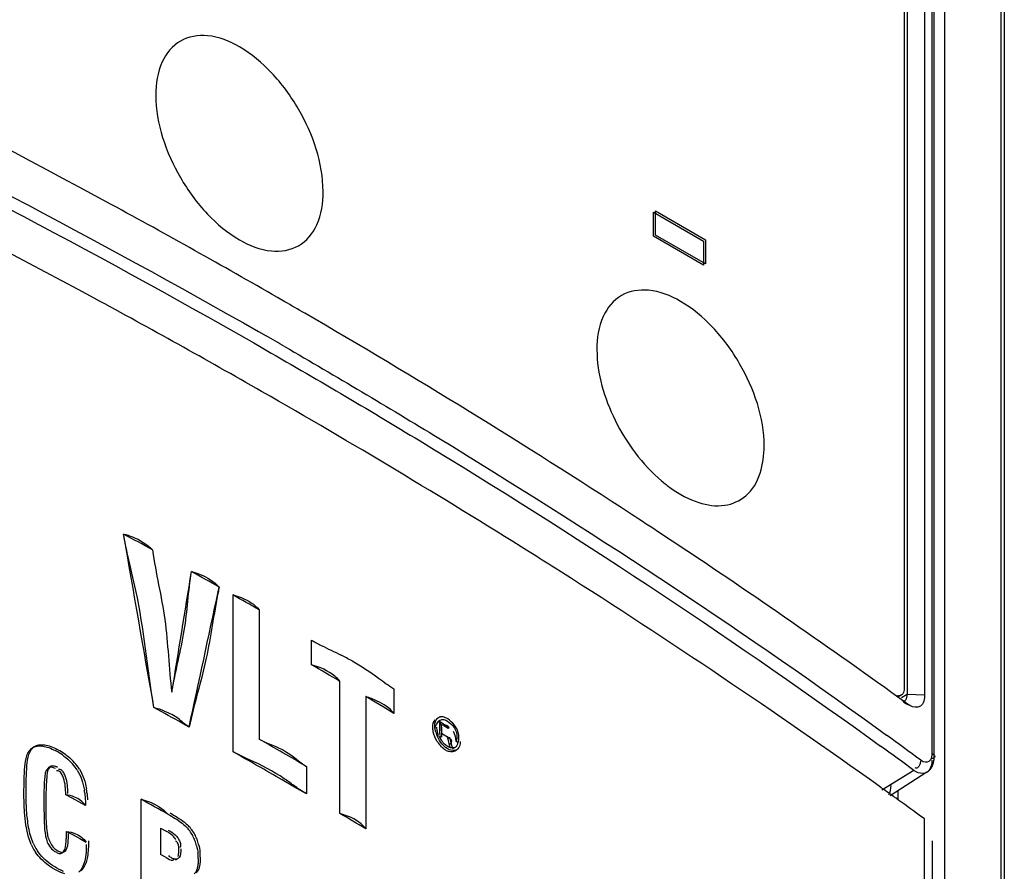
# Model space of a CAD drawing. Header units: millimetres. Extents: x 0 to 594, y 0 to 420.
# Tile 56 of 61: x 550.83 to 557.5, y 161.44 to 167.21. Entities that reach past the tile are written whole.
import ezdxf

# ---------------------------------------------------------------- set-up
doc = ezdxf.new("R2010")
doc.units = ezdxf.units.MM
doc.header["$LTSCALE"] = 32.67
doc.layers.get('0').update_dxf_attribs({"linetype": 'CONTINUOUS'})

msp = doc.modelspace()

# ---------------------------------------------------------------- linework, layer by layer
at = {"color": 6, "linetype": 'CONTINUOUS'}
for p, q in [((557.0942, 155.0907), (557.0942, 176.672)), ((557.022, 162.2178), (557.022, 176.5882)), ((557.4961, 176.3555), (557.4961, 154.7641)), ((556.8189, 176.2818), (556.8189, 162.6789)), ((556.8388, 176.2925), (556.8388, 162.6407)), ((556.9569, 176.2885), (556.9569, 162.6367)), ((555.1219, 165.7408), (555.1219, 165.9041)), ((555.1219, 165.9041), (555.4613, 165.7081)), ((555.136, 165.749), (555.136, 165.9123)), ((555.136, 165.9123), (555.4754, 165.7163)), ((555.4613, 165.5448), (555.1219, 165.7408)), ((555.4754, 165.553), (555.136, 165.749)), ((555.4613, 165.7081), (555.4613, 165.5448)), ((555.4754, 165.7163), (555.4754, 165.553)), ((552.6288, 165.2975), (552.5781, 165.3268)), ((552.4513, 165.0949), (552.5022, 165.0659)), ((554.4998, 163.4666), (554.4576, 163.4934)), ((552.1777, 163.3341), (552.1844, 163.3654)), ((552.278, 162.251), (552.278, 163.3125)), ((552.456, 163.211), (552.456, 162.3357)), ((552.8091, 162.8404), (552.8091, 163.0071)), ((553.0015, 161.833), (553.0015, 162.7278)), ((553.3668, 162.6775), (553.3668, 162.5108)), ((553.1763, 162.6244), (553.1763, 161.7297)), ((553.2399, 162.5866), (553.1763, 162.6244)), ((556.7505, 162.6395), (556.735, 162.6507)), ((556.7658, 162.6284), (556.7505, 162.6395)), ((556.7784, 162.6194), (556.7658, 162.6284)), ((556.7982, 162.6332), (556.7752, 162.6199)), ((556.7872, 162.613), (556.7784, 162.6194)), ((556.8008, 162.6032), (556.7872, 162.613)), ((556.8181, 162.5906), (556.8008, 162.6032)), ((551.7921, 162.5234), (551.7429, 162.5506)), ((553.2935, 162.5546), (553.2399, 162.5866)), ((553.3668, 162.5108), (553.2935, 162.5546)), ((556.8167, 162.5878), (556.8441, 162.5718)), ((556.8441, 162.5718), (556.8181, 162.5906)), ((556.8569, 162.5639), (556.8441, 162.5718)), ((553.6545, 162.4738), (553.6686, 162.482)), ((553.6686, 162.482), (553.6732, 162.4843)), ((553.6642, 162.4564), (553.6783, 162.4645)), ((553.6745, 162.4572), (553.7164, 162.4317)), ((553.6754, 162.4571), (553.6753, 162.3678)), ((553.6891, 162.3927), (553.6891, 162.4344)), ((553.7327, 162.4078), (553.7036, 162.4256)), ((553.7164, 162.4317), (553.7304, 162.4231)), ((556.6213, 162.4203), (556.6996, 162.3635)), ((553.6891, 162.3761), (553.6893, 162.3492)), ((553.6891, 162.3761), (553.707, 162.3652)), ((553.707, 162.3652), (553.7281, 162.3523)), ((553.7281, 162.3523), (553.7166, 162.3593)), ((553.7348, 162.3268), (553.7281, 162.3523)), ((553.7418, 162.3494), (553.747, 162.3303)), ((550.9381, 162.2877), (550.9239, 162.2796)), ((553.7427, 162.2967), (553.7348, 162.3268)), ((553.7464, 162.2827), (553.7427, 162.2967)), ((553.747, 162.3303), (553.752, 162.3116)), ((553.752, 162.3116), (553.7626, 162.2722)), ((553.7663, 162.2728), (553.7839, 162.283)), ((553.776, 162.2553), (553.7901, 162.2635)), ((551.029, 162.1427), (551.0144, 162.1251)), ((551.0432, 162.1508), (551.0285, 162.1333)), ((551.0431, 162.1508), (551.029, 162.1427)), ((552.7756, 162.1514), (552.7756, 161.9652)), ((556.9725, 162.1123), (556.7231, 161.9537)), ((552.6949, 162.012), (552.6104, 162.0609)), ((552.7756, 161.9652), (552.6949, 162.012)), ((551.191, 161.9361), (551.1464, 161.96)), ((551.2801, 161.8881), (551.191, 161.9361)), ((556.7749, 161.9867), (556.7749, 161.9332)), ((551.2793, 161.9169), (551.2802, 161.888)), ((551.6556, 161.1535), (551.6556, 161.9291)), ((556.9551, 161.7975), (556.921, 161.8222)), ((551.7878, 161.7344), (551.7878, 161.5562)), ((551.7878, 161.7344), (551.826, 161.7132)), ((556.9547, 161.7977), (556.9547, 155.1948)), ((551.1514, 161.6888), (551.1519, 161.7119)), ((551.1518, 161.7119), (551.1965, 161.6879)), ((551.1965, 161.6879), (551.2411, 161.6639)), ((551.2411, 161.6639), (551.2857, 161.6399)), ((557.0074, 161.6491), (557.0074, 155.0337)), ((551.1233, 161.5679), (551.1374, 161.5761)), ((551.1233, 161.5679), (551.1319, 161.5753)), ((551.1375, 161.576), (551.1461, 161.5835)), ((551.8264, 161.5348), (551.7878, 161.5562))]:
    msp.add_line(p, q, dxfattribs=at)
at = {"color": 9, "linetype": 'CONTINUOUS'}
for p, q in [((557.0091, 162.2393), (557.0091, 176.6096)), ((557.4754, 154.8012), (557.4754, 176.3895)), ((552.418, 165.0186), (552.4694, 164.9891)), ((556.8005, 162.6193), (556.8388, 162.6407)), ((556.8388, 162.6407), (556.9569, 162.6367)), ((556.5808, 162.3459), (556.6593, 162.2892)), ((557.022, 162.2178), (557.022, 162.2177)), ((556.8849, 162.1248), (556.668, 161.9908))]:
    msp.add_line(p, q, dxfattribs=at)
at = {"color": 6, "linetype": 'CONTINUOUS'}
for centre, radius, start, end in [((526.3029, 119.6996), 52.652, 59.8308, 60.00007), ((527.7165, 122.0747), 49.8882, 56.88436, 59.86351), ((525.681, 118.0391), 54.1378, 60.15015, 60.30225), ((526.9067, 120.0241), 51.4649, 57.86404, 60.21547), ((528.8301, 123.7988), 47.8357, 56.58142, 56.87335), ((525.2617, 115.6715), 54.7681, 61.09583, 61.32984), ((530.0034, 125.5475), 45.7299, 54.22855, 56.60174), ((527.7865, 121.4363), 49.8011, 57.61859, 57.85694), ((525.6995, 116.4594), 53.8668, 60.54929, 60.77767), ((529.1399, 123.5178), 47.3184, 54.45358, 57.59222), ((554.5999, 162.8492), 2.47, 167.93758, 168.79447), ((525.9701, 116.9376), 53.3173, 60.21413, 60.43432), ((552.0391, 160.9703), 2.1644, 61.15086, 63.37924), ((526.5087, 117.7032), 52.2406, 59.52712, 59.77158), ((551.5329, 161.8474), 0.7339, 67.2704, 73.37658), ((549.5892, 149.9262), 14.578, 60.09623, 60.3102), ((525.5019, 115.0446), 54.2716, 60.79696, 61.02564), ((553.5885, 162.4034), 0.1025, 9.79428, 17.39943), ((526.2174, 116.4938), 52.82, 59.81423, 60.21441), ((553.8456, 162.4383), 0.2035, 195.28141, 200.15618), ((553.8525, 162.4408), 0.2108, 200.13489, 204.46368), ((553.8402, 162.4335), 0.1852, 202.46648, 214.63655), ((532.6118, 129.2509), 40.9471, 53.56552, 53.96598), ((550.9752, 162.2237), 0.074, 120.09753, 131.0628), ((550.8478, 161.8149), 0.5128, 59.73388, 61.88839), ((553.8404, 162.4327), 0.2126, 211.58309, 218.50155), ((550.8336, 161.8067), 0.5128, 59.73298, 61.88855), ((550.8624, 161.8552), 0.4565, 53.51814, 59.78545), ((550.8763, 161.8629), 0.457, 53.52776, 59.78588), ((526.0467, 116.0104), 53.1627, 60.02191, 60.43463), ((550.9347, 161.9418), 0.3434, 34.61124, 43.50443), ((550.9482, 161.9494), 0.3442, 35.00529, 43.55428), ((550.9566, 161.9572), 0.3166, 32.11299, 34.55672), ((550.9692, 161.9644), 0.3185, 32.11654, 34.96453), ((552.2845, 161.9702), 1.2715, 175.1563, 178.10188), ((530.1409, 124.9336), 45.5845, 54.26534, 54.44272), ((553.8487, 161.9296), 2.8502, 179.19347, 180.02368), ((555.6574, 161.9355), 4.6448, 179.98681, 180.56479), ((550.7468, 161.9065), 0.5324, 7.02735, 9.18685), ((550.7591, 161.9146), 0.5342, 6.25937, 9.1457), ((530.2927, 125.1444), 45.3247, 54.02011, 54.2654), ((555.6433, 161.9274), 4.6448, 179.98681, 180.5648), ((554.4803, 161.9156), 3.4817, 180.56038, 181.27923), ((525.3671, 114.1318), 54.5497, 60.97189, 61.18917), ((526.6957, 117.1263), 51.8718, 59.30282, 59.52709), ((551.829, 161.6027), 0.2084, 40.37015, 44.86941), ((551.7841, 161.5643), 0.2675, 24.57895, 40.3414), ((551.77, 161.5561), 0.2675, 24.4206, 40.33772), ((551.7765, 161.561), 0.2757, 16.78383, 24.54688), ((551.2032, 161.7516), 0.3178, 203.63544, 207.25298), ((551.208, 161.7539), 0.3232, 207.22428, 214.43246), ((551.2174, 161.7598), 0.3179, 203.63579, 207.30134), ((551.2221, 161.762), 0.3232, 207.27229, 214.43216), ((550.572, 161.693), 0.5793, 355.09392, 356.74614), ((551.7623, 161.5528), 0.2758, 16.78101, 24.38388), ((551.6409, 161.5159), 0.4027, 14.23248, 16.82077), ((551.6548, 161.524), 0.403, 14.25669, 16.82085), ((551.1318, 161.6729), 0.1132, 229.96381, 241.87287), ((551.1446, 161.6792), 0.1109, 226.42469, 241.86436), ((551.7133, 161.5283), 0.3292, 0.04686, 5.97155), ((551.727, 161.5364), 0.3296, 0.04922, 6.11655), ((551.1774, 161.5031), 0.0879, 311.55442, 317.21507)]:
    msp.add_arc(centre, radius, start, end, dxfattribs=at)
at = {"color": 9, "linetype": 'CONTINUOUS'}
msp.add_arc((531.3375, 127.3237), 43.1716, 53.71772, 54.08822, dxfattribs=at)
at = {"color": 6, "linetype": 'CONTINUOUS'}
for centre, major_axis, ratio, start_param, end_param in [((513.0296, 134.5528), (-36.7518, 233.6957), 0.180803, -1.479178, -1.474118), ((513.0296, 144.5166), (43.9477, 248.2454), 0.139811, -1.472945, -1.469647), ((513.0296, 142.5854), (45.5185, 188.1732), 0.173351, -1.423389, -1.418496)]:
    msp.add_ellipse(centre, major_axis=major_axis, ratio=ratio, start_param=start_param, end_param=end_param, dxfattribs=at)
for points, knots in [([(552.5781, 165.3268), (552.2061, 165.541), (550.6778, 166.3965), (549.109, 167.1791), (547.9076, 167.7313)], [0, 0, 0, 0, 0.245077, 1, 1, 1, 1]), ([(547.9128, 167.4149), (548.3067, 167.2363), (549.8463, 166.5166), (551.3502, 165.7214), (552.4513, 165.0949)], [0, 0, 0, 0, 0.254507, 1, 1, 1, 1]), ([(552.4713, 164.6905), (552.0965, 164.9052), (550.5559, 165.7632), (548.9751, 166.5484), (547.765, 167.1034)], [0, 0, 0, 0, 0.244984, 1, 1, 1, 1]), ([(552.8874, 166.0429), (552.8874, 166.2368), (552.7843, 166.5335), (552.554, 166.8483), (552.3433, 167.0252), (552.1236, 167.1154), (551.9095, 167.0836), (551.7747, 166.9144), (551.756, 166.7725), (551.756, 166.6961)], [0, 0, 0, 0, 0.290852, 0.444831, 0.583888, 0.69846, 0.79192, 0.885454, 1, 1, 1, 1]), ([(551.756, 166.6961), (551.756, 166.5022), (551.8591, 166.2055), (552.0895, 165.8907), (552.3001, 165.7138), (552.5199, 165.6236), (552.734, 165.6554), (552.8687, 165.8246), (552.8874, 165.9665), (552.8874, 166.0429)], [0, 0, 0, 0, 0.290852, 0.444831, 0.583888, 0.69846, 0.79192, 0.885454, 1, 1, 1, 1]), ([(555.8714, 164.3201), (555.8714, 164.514), (555.7683, 164.8107), (555.538, 165.1255), (555.3273, 165.3024), (555.1075, 165.3926), (554.8935, 165.3608), (554.7587, 165.1916), (554.74, 165.0497), (554.74, 164.9733)], [0, 0, 0, 0, 0.290852, 0.444831, 0.583888, 0.69846, 0.79192, 0.885454, 1, 1, 1, 1]), ([(552.627, 164.9946), (552.9769, 164.7917), (554.3383, 163.9815), (555.6655, 163.1122), (556.6213, 162.4203)], [0, 0, 0, 0, 0.255266, 1, 1, 1, 1]), ([(554.74, 164.9733), (554.74, 164.809), (554.8404, 164.4741), (555.0458, 164.1959), (555.1777, 164.0844)], [0, 0, 0, 0, 0.487455, 1, 1, 1, 1]), ([(555.4292, 163.938), (555.4854, 163.9201), (555.5996, 163.9025), (555.8241, 164.0006), (555.8714, 164.2005), (555.8714, 164.3201)], [0, 0, 0, 0, 0.255713, 0.480849, 1, 1, 1, 1]), ([(555.1777, 164.0844), (555.1978, 164.0674), (555.2745, 164.0076), (555.3616, 163.9595), (555.4292, 163.938)], [0, 0, 0, 0, 0.270863, 1, 1, 1, 1]), ([(551.5376, 163.7248), (551.5581, 163.7197), (551.6301, 163.6981), (551.6959, 163.6558), (551.7336, 163.6171)], [0, 0, 0, 0, 0.281492, 1, 1, 1, 1]), ([(551.7336, 163.6171), (551.7551, 163.4591), (551.8361, 163.1433), (551.8423, 162.8173), (551.8644, 162.6541)], [0, 0, 0, 0, 0.491945, 1, 1, 1, 1]), ([(551.8644, 162.6541), (551.8873, 162.7945), (551.9627, 163.0615), (551.9758, 163.3386), (551.9973, 163.4706)], [0, 0, 0, 0, 0.515477, 1, 1, 1, 1]), ([(551.9973, 163.4706), (552.017, 163.4655), (552.0858, 163.4442), (552.1498, 163.4039), (552.1844, 163.3654)], [0, 0, 0, 0, 0.282217, 1, 1, 1, 1]), ([(552.177, 163.3292), (552.1476, 163.1812), (552.1082, 162.872), (552.0149, 162.5744), (551.9814, 162.4181)], [0, 0, 0, 0, 0.485562, 1, 1, 1, 1]), ([(552.278, 163.3125), (552.2969, 163.3075), (552.3625, 163.2872), (552.4243, 163.2488), (552.456, 163.211)], [0, 0, 0, 0, 0.283351, 1, 1, 1, 1]), ([(553.0015, 162.7278), (552.9909, 162.7404), (552.9369, 162.7931), (552.8651, 162.8235), (552.8091, 162.8404)], [0, 0, 0, 0, 0.219775, 1, 1, 1, 1]), ([(556.7854, 162.6289), (556.7836, 162.6286), (556.7798, 162.6284), (556.7761, 162.6287), (556.7742, 162.6289)], [0, 0, 0, 0, 0.488534, 1, 1, 1, 1]), ([(556.7982, 162.6331), (556.7963, 162.632), (556.7921, 162.6302), (556.7877, 162.6292), (556.7854, 162.6289)], [0, 0, 0, 0, 0.493043, 1, 1, 1, 1]), ([(556.8099, 162.6443), (556.8084, 162.642), (556.8049, 162.6378), (556.8005, 162.6345), (556.7982, 162.6331)], [0, 0, 0, 0, 0.509313, 1, 1, 1, 1]), ([(556.8219, 162.5966), (556.8238, 162.5977), (556.8275, 162.6005), (556.8302, 162.6042), (556.8314, 162.6063)], [0, 0, 0, 0, 0.476182, 1, 1, 1, 1]), ([(556.8314, 162.6063), (556.8328, 162.6087), (556.8352, 162.6141), (556.8366, 162.6198), (556.8372, 162.6228)], [0, 0, 0, 0, 0.468615, 1, 1, 1, 1]), ([(556.8372, 162.6228), (556.8378, 162.6257), (556.8386, 162.6316), (556.8388, 162.6376), (556.8388, 162.6407)], [0, 0, 0, 0, 0.48049, 1, 1, 1, 1]), ([(556.9569, 162.6367), (556.9569, 162.6093), (556.9449, 162.5427), (556.8776, 162.5516), (556.8569, 162.5635)], [0, 0, 0, 0, 0.535409, 1, 1, 1, 1]), ([(551.9814, 162.4181), (551.9542, 162.4333), (551.9091, 162.4833), (551.8483, 162.5109), (551.8165, 162.5243)], [0, 0, 0, 0, 0.474829, 1, 1, 1, 1]), ([(553.6571, 162.4721), (553.6587, 162.4741), (553.6623, 162.4778), (553.6664, 162.4807), (553.6686, 162.482)], [0, 0, 0, 0, 0.506712, 1, 1, 1, 1]), ([(553.685, 162.4872), (553.683, 162.487), (553.679, 162.4863), (553.6751, 162.4851), (553.6732, 162.4843)], [0, 0, 0, 0, 0.508193, 1, 1, 1, 1]), ([(553.6793, 162.465), (553.683, 162.4672), (553.6917, 162.4701), (553.7008, 162.4694), (553.7052, 162.4684)], [0, 0, 0, 0, 0.489631, 1, 1, 1, 1]), ([(553.6953, 162.4872), (553.6936, 162.4874), (553.6902, 162.4876), (553.6867, 162.4874), (553.685, 162.4872)], [0, 0, 0, 0, 0.508793, 1, 1, 1, 1]), ([(553.7173, 162.4812), (553.7137, 162.4828), (553.7065, 162.4854), (553.699, 162.4869), (553.6953, 162.4872)], [0, 0, 0, 0, 0.519003, 1, 1, 1, 1]), ([(553.6328, 162.386), (553.6316, 162.3912), (553.6299, 162.4015), (553.6292, 162.412), (553.6292, 162.417)], [0, 0, 0, 0, 0.51572, 1, 1, 1, 1]), ([(553.645, 162.4048), (553.6445, 162.4083), (553.6437, 162.415), (553.6434, 162.4219), (553.6434, 162.4252)], [0, 0, 0, 0, 0.512969, 1, 1, 1, 1]), ([(553.6493, 162.3847), (553.6484, 162.3881), (553.6468, 162.3947), (553.6455, 162.4015), (553.645, 162.4048)], [0, 0, 0, 0, 0.508131, 1, 1, 1, 1]), ([(553.6608, 162.3878), (553.6597, 162.3927), (553.6579, 162.4023), (553.6572, 162.4121), (553.6572, 162.4168)], [0, 0, 0, 0, 0.518623, 1, 1, 1, 1]), ([(553.671, 162.4588), (553.6723, 162.46), (553.6749, 162.4623), (553.6778, 162.4642), (553.6793, 162.465)], [0, 0, 0, 0, 0.516477, 1, 1, 1, 1]), ([(553.6863, 162.4341), (553.685, 162.4383), (553.6819, 162.4462), (553.6777, 162.4537), (553.6754, 162.4571)], [0, 0, 0, 0, 0.514617, 1, 1, 1, 1]), ([(553.6891, 162.4344), (553.6945, 162.4341), (553.705, 162.4341), (553.7156, 162.4328), (553.7205, 162.4312)], [0, 0, 0, 0, 0.508664, 1, 1, 1, 1]), ([(553.6912, 162.3934), (553.6914, 162.3981), (553.6913, 162.4073), (553.6903, 162.4165), (553.6895, 162.4209)], [0, 0, 0, 0, 0.51505, 1, 1, 1, 1]), ([(553.7205, 162.4312), (553.725, 162.4296), (553.7324, 162.4254), (553.7381, 162.4173), (553.7378, 162.4135)], [0, 0, 0, 0, 0.560466, 1, 1, 1, 1]), ([(553.7378, 162.4135), (553.7377, 162.4124), (553.7366, 162.4097), (553.7341, 162.4084), (553.7327, 162.4078)], [0, 0, 0, 0, 0.443622, 1, 1, 1, 1]), ([(553.8017, 162.3837), (553.8007, 162.387), (553.7984, 162.3935), (553.7955, 162.3998), (553.794, 162.4029)], [0, 0, 0, 0, 0.499145, 1, 1, 1, 1]), ([(552.456, 162.3357), (552.5126, 162.3033), (552.6368, 162.2727), (552.7251, 162.1807), (552.7756, 162.1514)], [0, 0, 0, 0, 0.527825, 1, 1, 1, 1]), ([(553.669, 162.3627), (553.6673, 162.3668), (553.6642, 162.3751), (553.6618, 162.3835), (553.6608, 162.3878)], [0, 0, 0, 0, 0.507089, 1, 1, 1, 1]), ([(553.6823, 162.3437), (553.6838, 162.3488), (553.6865, 162.359), (553.6885, 162.3693), (553.6893, 162.3743)], [0, 0, 0, 0, 0.508386, 1, 1, 1, 1]), ([(553.6893, 162.3743), (553.6898, 162.3775), (553.6906, 162.3839), (553.6911, 162.3902), (553.6912, 162.3934)], [0, 0, 0, 0, 0.50779, 1, 1, 1, 1]), ([(553.7878, 162.3873), (553.789, 162.3839), (553.7908, 162.3768), (553.7919, 162.3696), (553.7923, 162.366)], [0, 0, 0, 0, 0.499917, 1, 1, 1, 1]), ([(550.8992, 162.2568), (550.901, 162.2593), (550.9048, 162.264), (550.9091, 162.2684), (550.9113, 162.2704)], [0, 0, 0, 0, 0.504918, 1, 1, 1, 1]), ([(550.9113, 162.2704), (550.9132, 162.2721), (550.9173, 162.2754), (550.9217, 162.2783), (550.9239, 162.2796)], [0, 0, 0, 0, 0.501165, 1, 1, 1, 1]), ([(550.9155, 162.2677), (550.9171, 162.2699), (550.9206, 162.274), (550.9245, 162.2778), (550.9265, 162.2795)], [0, 0, 0, 0, 0.504044, 1, 1, 1, 1]), ([(550.9239, 162.2796), (550.9262, 162.2809), (550.9309, 162.2833), (550.9359, 162.2852), (550.9384, 162.286)], [0, 0, 0, 0, 0.497627, 1, 1, 1, 1]), ([(550.938, 162.2877), (550.9403, 162.289), (550.945, 162.2914), (550.9499, 162.2933), (550.9524, 162.2941)], [0, 0, 0, 0, 0.497637, 1, 1, 1, 1]), ([(550.9384, 162.286), (550.9409, 162.2868), (550.9461, 162.2882), (550.9515, 162.2892), (550.9541, 162.2895)], [0, 0, 0, 0, 0.495448, 1, 1, 1, 1]), ([(550.9524, 162.2941), (550.9549, 162.295), (550.9602, 162.2964), (550.9656, 162.2973), (550.9683, 162.2977)], [0, 0, 0, 0, 0.49539, 1, 1, 1, 1]), ([(553.7005, 162.3118), (553.6982, 162.3144), (553.6938, 162.3197), (553.6897, 162.3253), (553.6878, 162.3282)], [0, 0, 0, 0, 0.494907, 1, 1, 1, 1]), ([(553.7785, 162.2799), (553.7607, 162.2712), (553.7264, 162.2853), (553.7066, 162.305), (553.7005, 162.3118)], [0, 0, 0, 0, 0.683178, 1, 1, 1, 1]), ([(553.776, 162.2553), (553.7607, 162.2466), (553.7302, 162.2519), (553.7095, 162.266), (553.7033, 162.2708)], [0, 0, 0, 0, 0.692159, 1, 1, 1, 1]), ([(553.7479, 162.3048), (553.7471, 162.3042), (553.7452, 162.3029), (553.7432, 162.3018), (553.7421, 162.3013)], [0, 0, 0, 0, 0.477031, 1, 1, 1, 1]), ([(553.7548, 162.3127), (553.7541, 162.3113), (553.7521, 162.3083), (553.7494, 162.306), (553.7479, 162.3048)], [0, 0, 0, 0, 0.463241, 1, 1, 1, 1]), ([(553.7931, 162.2936), (553.7915, 162.2905), (553.7872, 162.285), (553.7814, 162.2814), (553.7785, 162.2799)], [0, 0, 0, 0, 0.512794, 1, 1, 1, 1]), ([(553.7874, 162.3205), (553.7898, 162.3204), (553.7949, 162.3181), (553.7962, 162.3129), (553.7965, 162.3104)], [0, 0, 0, 0, 0.490073, 1, 1, 1, 1]), ([(553.7983, 162.2698), (553.7971, 162.2686), (553.7945, 162.2663), (553.7916, 162.2644), (553.7901, 162.2635)], [0, 0, 0, 0, 0.503771, 1, 1, 1, 1]), ([(553.7965, 162.3104), (553.7968, 162.3076), (553.7963, 162.3017), (553.7944, 162.2962), (553.7931, 162.2936)], [0, 0, 0, 0, 0.49206, 1, 1, 1, 1]), ([(557.0203, 162.1927), (557.0209, 162.1968), (557.0218, 162.2052), (557.0221, 162.2135), (557.0221, 162.2178)], [0, 0, 0, 0, 0.496361, 1, 1, 1, 1]), ([(551.0369, 162.1457), (551.0355, 162.1454), (551.0328, 162.1446), (551.0302, 162.1434), (551.029, 162.1427)], [0, 0, 0, 0, 0.504956, 1, 1, 1, 1]), ([(551.0492, 162.1462), (551.0471, 162.1465), (551.043, 162.1466), (551.0389, 162.1461), (551.0369, 162.1457)], [0, 0, 0, 0, 0.513048, 1, 1, 1, 1]), ([(551.0635, 162.1544), (551.0599, 162.1548), (551.0528, 162.1548), (551.0461, 162.1525), (551.0431, 162.1508)], [0, 0, 0, 0, 0.519307, 1, 1, 1, 1]), ([(551.0762, 162.1367), (551.0718, 162.1391), (551.0631, 162.1432), (551.0537, 162.1457), (551.0492, 162.1462)], [0, 0, 0, 0, 0.523255, 1, 1, 1, 1]), ([(551.0903, 162.1449), (551.0859, 162.1472), (551.0773, 162.1513), (551.068, 162.1538), (551.0635, 162.1544)], [0, 0, 0, 0, 0.522983, 1, 1, 1, 1]), ([(551.0997, 162.1205), (551.0973, 162.1217), (551.0921, 162.1236), (551.0866, 162.1227), (551.0841, 162.1218)], [0, 0, 0, 0, 0.497282, 1, 1, 1, 1]), ([(551.1135, 162.129), (551.1111, 162.1302), (551.106, 162.132), (551.1005, 162.1313), (551.098, 162.1303)], [0, 0, 0, 0, 0.498725, 1, 1, 1, 1]), ([(551.1191, 162.0992), (551.1164, 162.1037), (551.111, 162.1117), (551.1036, 162.1184), (551.0997, 162.1205)], [0, 0, 0, 0, 0.535743, 1, 1, 1, 1]), ([(551.1331, 162.1075), (551.1304, 162.112), (551.1249, 162.1201), (551.1175, 162.1268), (551.1135, 162.129)], [0, 0, 0, 0, 0.535681, 1, 1, 1, 1]), ([(551.1313, 162.0727), (551.1297, 162.0771), (551.1261, 162.0862), (551.1216, 162.0949), (551.1191, 162.0992)], [0, 0, 0, 0, 0.485271, 1, 1, 1, 1]), ([(551.1454, 162.0808), (551.1439, 162.0853), (551.1402, 162.0944), (551.1357, 162.1032), (551.1331, 162.1075)], [0, 0, 0, 0, 0.485258, 1, 1, 1, 1]), ([(556.9723, 162.1124), (556.976, 162.1148), (556.983, 162.1199), (556.9893, 162.1259), (556.9922, 162.1291)], [0, 0, 0, 0, 0.501992, 1, 1, 1, 1]), ([(551.6556, 161.9291), (551.6748, 161.9245), (551.7416, 161.9053), (551.8032, 161.866), (551.8367, 161.8291)], [0, 0, 0, 0, 0.283611, 1, 1, 1, 1]), ([(553.1763, 161.7297), (553.1673, 161.7415), (553.1196, 161.7914), (553.053, 161.8182), (553.0015, 161.833)], [0, 0, 0, 0, 0.216829, 1, 1, 1, 1]), ([(551.0233, 161.6984), (551.0225, 161.704), (551.021, 161.7151), (551.0199, 161.7262), (551.0194, 161.7317)], [0, 0, 0, 0, 0.503691, 1, 1, 1, 1]), ([(551.0298, 161.6664), (551.0283, 161.6717), (551.0258, 161.6824), (551.0241, 161.6931), (551.0233, 161.6984)], [0, 0, 0, 0, 0.507344, 1, 1, 1, 1]), ([(551.1504, 161.6601), (551.1506, 161.6649), (551.1511, 161.6744), (551.1513, 161.684), (551.1515, 161.6888)], [0, 0, 0, 0, 0.49771, 1, 1, 1, 1]), ([(551.851, 161.6977), (551.8469, 161.7006), (551.8387, 161.7059), (551.8302, 161.7109), (551.826, 161.7132)], [0, 0, 0, 0, 0.509237, 1, 1, 1, 1]), ([(551.8734, 161.6795), (551.8698, 161.6829), (551.8626, 161.6892), (551.8548, 161.695), (551.851, 161.6977)], [0, 0, 0, 0, 0.509336, 1, 1, 1, 1]), ([(551.8918, 161.6573), (551.8892, 161.6614), (551.8834, 161.6692), (551.8768, 161.6762), (551.8734, 161.6795)], [0, 0, 0, 0, 0.505008, 1, 1, 1, 1]), ([(551.8875, 161.6877), (551.8909, 161.6844), (551.8976, 161.6774), (551.9033, 161.6696), (551.906, 161.6655)], [0, 0, 0, 0, 0.494986, 1, 1, 1, 1]), ([(551.903, 161.6344), (551.9014, 161.6368), (551.8976, 161.6417), (551.8929, 161.6458), (551.8903, 161.6477)], [0, 0, 0, 0, 0.473588, 1, 1, 1, 1]), ([(551.9108, 161.6092), (551.9105, 161.6136), (551.909, 161.6223), (551.9054, 161.6306), (551.903, 161.6344)], [0, 0, 0, 0, 0.489785, 1, 1, 1, 1]), ([(551.906, 161.6655), (551.9083, 161.6619), (551.9126, 161.6544), (551.9162, 161.6466), (551.9178, 161.6425)], [0, 0, 0, 0, 0.497521, 1, 1, 1, 1]), ([(551.9111, 161.5847), (551.9111, 161.5887), (551.9113, 161.5969), (551.9112, 161.6051), (551.9108, 161.6092)], [0, 0, 0, 0, 0.487259, 1, 1, 1, 1]), ([(551.9178, 161.6425), (551.9194, 161.6384), (551.922, 161.6305), (551.9233, 161.6222), (551.9233, 161.6183)], [0, 0, 0, 0, 0.528386, 1, 1, 1, 1]), ([(551.9233, 161.6183), (551.9233, 161.6154), (551.9227, 161.6097), (551.9198, 161.6047), (551.918, 161.6028)], [0, 0, 0, 0, 0.524033, 1, 1, 1, 1]), ([(551.0785, 161.573), (551.0819, 161.5712), (551.0888, 161.5676), (551.096, 161.5646), (551.0997, 161.5634)], [0, 0, 0, 0, 0.503637, 1, 1, 1, 1]), ([(551.0926, 161.5812), (551.0962, 161.5793), (551.1034, 161.5756), (551.1109, 161.5725), (551.1147, 161.5714)], [0, 0, 0, 0, 0.505397, 1, 1, 1, 1]), ([(551.0997, 161.5634), (551.1038, 161.5621), (551.1125, 161.5596), (551.1193, 161.5668), (551.1203, 161.5704)], [0, 0, 0, 0, 0.535575, 1, 1, 1, 1]), ([(551.1147, 161.5714), (551.1187, 161.5703), (551.1271, 161.5682), (551.1339, 161.5747), (551.1351, 161.5781)], [0, 0, 0, 0, 0.536555, 1, 1, 1, 1]), ([(551.8641, 161.5315), (551.8604, 161.5335), (551.8531, 161.5385), (551.8469, 161.5447), (551.8439, 161.5481)], [0, 0, 0, 0, 0.479439, 1, 1, 1, 1]), ([(551.9129, 161.5346), (551.9115, 161.5328), (551.9084, 161.5294), (551.9045, 161.5271), (551.9024, 161.5263)], [0, 0, 0, 0, 0.508041, 1, 1, 1, 1]), ([(551.906, 161.5411), (551.907, 161.5442), (551.9086, 161.5508), (551.9096, 161.5574), (551.91, 161.5609)], [0, 0, 0, 0, 0.48914, 1, 1, 1, 1]), ([(551.91, 161.5609), (551.9104, 161.5648), (551.9109, 161.5727), (551.9111, 161.5807), (551.9111, 161.5847)], [0, 0, 0, 0, 0.492652, 1, 1, 1, 1]), ([(551.8847, 161.5245), (551.8812, 161.525), (551.8741, 161.5266), (551.8674, 161.5296), (551.8641, 161.5315)], [0, 0, 0, 0, 0.479011, 1, 1, 1, 1]), ([(551.8704, 161.5171), (551.8722, 161.5178), (551.876, 161.5206), (551.878, 161.5247), (551.8789, 161.5271)], [0, 0, 0, 0, 0.439844, 1, 1, 1, 1]), ([(551.9024, 161.5263), (551.8997, 161.5253), (551.8938, 161.524), (551.8878, 161.5242), (551.8847, 161.5245)], [0, 0, 0, 0, 0.479402, 1, 1, 1, 1]), ([(551.8883, 161.5182), (551.8899, 161.5188), (551.893, 161.5205), (551.8957, 161.5229), (551.8969, 161.5242)], [0, 0, 0, 0, 0.495966, 1, 1, 1, 1]), ([(552.0373, 161.4683), (552.0368, 161.466), (552.0357, 161.4614), (552.0345, 161.4569), (552.0338, 161.4547)], [0, 0, 0, 0, 0.505762, 1, 1, 1, 1]), ([(552.0412, 161.4963), (552.0408, 161.4915), (552.0398, 161.4822), (552.0382, 161.4728), (552.0373, 161.4683)], [0, 0, 0, 0, 0.507883, 1, 1, 1, 1]), ([(552.0424, 161.5285), (552.0424, 161.5231), (552.0422, 161.5123), (552.0416, 161.5016), (552.0412, 161.4963)], [0, 0, 0, 0, 0.505815, 1, 1, 1, 1]), ([(552.0514, 161.4763), (552.0505, 161.4721), (552.0485, 161.4638), (552.0456, 161.4558), (552.044, 161.4519)], [0, 0, 0, 0, 0.512135, 1, 1, 1, 1]), ([(551.132, 161.4402), (551.1268, 161.4423), (551.1164, 161.4469), (551.1063, 161.452), (551.1013, 161.4547)], [0, 0, 0, 0, 0.493236, 1, 1, 1, 1]), ([(551.2512, 161.4551), (551.2498, 161.453), (551.2468, 161.449), (551.2436, 161.4452), (551.2419, 161.4434)], [0, 0, 0, 0, 0.503968, 1, 1, 1, 1]), ([(551.2569, 161.4525), (551.2551, 161.4506), (551.2514, 161.4468), (551.2474, 161.4433), (551.2453, 161.4417)], [0, 0, 0, 0, 0.502975, 1, 1, 1, 1]), ([(551.2661, 161.4645), (551.2647, 161.4623), (551.2618, 161.4583), (551.2586, 161.4544), (551.2569, 161.4525)], [0, 0, 0, 0, 0.504069, 1, 1, 1, 1]), ([(552.0298, 161.4438), (552.0282, 161.4399), (552.024, 161.4328), (552.0184, 161.4268), (552.0154, 161.4242)], [0, 0, 0, 0, 0.512966, 1, 1, 1, 1]), ([(552.044, 161.4519), (552.0423, 161.4481), (552.0381, 161.4409), (552.0324, 161.4349), (552.0294, 161.4322)], [0, 0, 0, 0, 0.513031, 1, 1, 1, 1]), ([(552.0338, 161.4547), (552.0332, 161.4528), (552.032, 161.4491), (552.0306, 161.4455), (552.0298, 161.4438)], [0, 0, 0, 0, 0.506275, 1, 1, 1, 1])]:
    msp.add_open_spline(points, degree=3, knots=knots, dxfattribs=at)
at = {"color": 9, "linetype": 'CONTINUOUS'}
for points, knots in [([(547.8821, 167.3371), (548.2756, 167.1578), (549.8133, 166.4366), (551.3192, 165.6473), (552.418, 165.0186)], [0, 0, 0, 0, 0.254609, 1, 1, 1, 1]), ([(552.4694, 164.9891), (552.8301, 164.7821), (554.2337, 163.9539), (555.5962, 163.0557), (556.5808, 162.3459)], [0, 0, 0, 0, 0.255204, 1, 1, 1, 1]), ([(556.9975, 162.1966), (556.9998, 162.1999), (557.0035, 162.2077), (557.0058, 162.2159), (557.0067, 162.2203)], [0, 0, 0, 0, 0.472306, 1, 1, 1, 1]), ([(557.025, 162.2178), (557.0252, 162.2146), (557.0193, 162.2053), (557.0092, 162.2048), (557.0032, 162.2043)], [0, 0, 0, 0, 0.34999, 1, 1, 1, 1]), ([(557.0067, 162.2203), (557.0074, 162.2233), (557.0084, 162.2296), (557.0089, 162.236), (557.0091, 162.2393)], [0, 0, 0, 0, 0.48765, 1, 1, 1, 1]), ([(557.0091, 162.2393), (557.013, 162.2364), (557.0196, 162.2303), (557.0247, 162.2221), (557.025, 162.2179)], [0, 0, 0, 0, 0.537483, 1, 1, 1, 1]), ([(556.9077, 162.1423), (556.9057, 162.1413), (556.9009, 162.1399), (556.8961, 162.1406), (556.8937, 162.1413)], [0, 0, 0, 0, 0.476945, 1, 1, 1, 1]), ([(556.9304, 162.1944), (556.9366, 162.1903), (556.9565, 162.1776), (556.9885, 162.1831), (556.9975, 162.1966)], [0, 0, 0, 0, 0.313898, 1, 1, 1, 1]), ([(556.9725, 162.1123), (556.9685, 162.1097), (556.9598, 162.1057), (556.9503, 162.1042), (556.9454, 162.104)], [0, 0, 0, 0, 0.491716, 1, 1, 1, 1]), ([(556.9896, 162.1294), (556.9873, 162.1259), (556.9822, 162.1195), (556.9758, 162.1144), (556.9725, 162.1123)], [0, 0, 0, 0, 0.512683, 1, 1, 1, 1])]:
    msp.add_open_spline(points, degree=3, knots=knots, dxfattribs=at)
at = {"color": 6, "linetype": 'CONTINUOUS'}
for points in [[(551.5669, 163.5799), (551.5562, 163.628), (551.5461, 163.6763), (551.5376, 163.7248)], [(551.621, 163.3421), (551.604, 163.4216), (551.5845, 163.5005), (551.5669, 163.5799)], [(551.7429, 162.5506), (551.697, 162.8135), (551.6768, 163.081), (551.621, 163.3421)], [(552.8091, 163.0071), (552.8306, 162.9946), (552.8526, 162.9829), (552.8747, 162.9715)], [(552.8747, 162.9715), (552.9191, 162.9488), (552.9644, 162.9277), (553.009, 162.9053)], [(553.0835, 162.8661), (553.146, 162.8316), (553.2056, 162.7916), (553.2629, 162.749)], [(553.2629, 162.749), (553.2967, 162.724), (553.3307, 162.6991), (553.3668, 162.6775)], [(556.8189, 162.6789), (556.8189, 162.667), (556.8166, 162.6542), (556.8099, 162.6443)], [(553.2535, 162.5945), (553.2285, 162.6062), (553.2026, 162.6161), (553.1763, 162.6244)], [(553.3668, 162.5108), (553.3375, 162.5474), (553.296, 162.5745), (553.2535, 162.5945)], [(553.6292, 162.417), (553.6292, 162.4345), (553.6335, 162.4544), (553.6457, 162.467)], [(553.6434, 162.4252), (553.6434, 162.4415), (553.6468, 162.4595), (553.6571, 162.4721)], [(553.7052, 162.4684), (553.7229, 162.4645), (553.7386, 162.4529), (553.7519, 162.4405)], [(553.7652, 162.4437), (553.7516, 162.4587), (553.7358, 162.4729), (553.7173, 162.4812)], [(553.643, 162.4086), (553.6489, 162.4269), (553.6571, 162.4456), (553.671, 162.4588)], [(553.7519, 162.4405), (553.7675, 162.4259), (553.7812, 162.4077), (553.7878, 162.3873)], [(553.794, 162.4029), (553.7865, 162.4178), (553.7764, 162.4314), (553.7652, 162.4437)], [(553.6593, 162.3213), (553.6471, 162.3412), (553.6377, 162.3632), (553.6328, 162.386)], [(553.7398, 162.2652), (553.704, 162.2819), (553.677, 162.3175), (553.6606, 162.3535)], [(553.7281, 162.3523), (553.7433, 162.3477), (553.7619, 162.327), (553.7548, 162.3127)], [(553.7874, 162.3205), (553.7874, 162.3439), (553.7799, 162.3675), (553.7693, 162.3884)], [(553.7923, 162.366), (553.7938, 162.3508), (553.7921, 162.335), (553.7874, 162.3205)], [(553.8011, 162.3121), (553.808, 162.335), (553.8086, 162.3609), (553.8017, 162.3837)], [(550.8973, 162.2318), (550.9014, 162.2446), (550.9073, 162.2571), (550.9155, 162.2677)], [(550.9541, 162.2895), (550.9662, 162.2911), (550.9785, 162.2907), (550.9906, 162.2891)], [(550.9683, 162.2977), (550.9801, 162.2992), (550.9922, 162.2989), (551.004, 162.2973)], [(550.9906, 162.2891), (551.0045, 162.2871), (551.0181, 162.2835), (551.0314, 162.2788)], [(551.004, 162.2973), (551.0179, 162.2955), (551.0316, 162.2918), (551.0448, 162.2872)], [(551.0314, 162.2788), (551.0465, 162.2734), (551.0611, 162.2666), (551.0753, 162.2591)], [(551.0448, 162.2872), (551.0602, 162.2818), (551.075, 162.2749), (551.0894, 162.2672)], [(553.7033, 162.2708), (553.6924, 162.2793), (553.6826, 162.2895), (553.674, 162.3003)], [(553.8152, 162.3203), (553.8152, 162.3025), (553.8109, 162.2824), (553.7983, 162.2698)], [(550.8703, 162.1501), (550.8726, 162.1749), (550.8755, 162.2), (550.8831, 162.2237)], [(550.8831, 162.2237), (550.8869, 162.2353), (550.8921, 162.2468), (550.8992, 162.2568)], [(550.8843, 162.1571), (550.8866, 162.1823), (550.8895, 162.2078), (550.8973, 162.2318)], [(551.1338, 162.2222), (551.1516, 162.209), (551.1685, 162.1943), (551.1838, 162.1782)], [(551.1479, 162.2304), (551.1657, 162.2172), (551.1825, 162.2026), (551.1977, 162.1866)], [(552.3888, 162.1967), (552.3514, 162.2137), (552.3138, 162.2307), (552.278, 162.251)], [(553.7901, 162.2635), (553.7756, 162.2551), (553.755, 162.2581), (553.7398, 162.2652)], [(550.8638, 161.971), (550.8638, 162.0307), (550.8648, 162.0906), (550.8703, 162.1501)], [(550.878, 161.9791), (550.878, 162.0385), (550.879, 162.098), (550.8843, 162.1571)], [(551.0285, 162.1333), (551.0208, 162.116), (551.0192, 162.0964), (551.0175, 162.0775)], [(551.2389, 162.1337), (551.2514, 162.1137), (551.2614, 162.092), (551.2692, 162.0697)], [(552.6243, 162.0689), (552.5507, 162.1194), (552.4702, 162.1599), (552.3888, 162.1967)], [(556.9922, 162.1291), (557.0079, 162.1462), (557.0168, 162.1698), (557.0203, 162.1927)], [(551.0144, 162.1251), (551.003, 162.0996), (551.003, 162.0702), (551.0013, 162.0423)], [(551.1464, 161.96), (551.1464, 161.9979), (551.1439, 162.0369), (551.1313, 162.0727)], [(551.1606, 161.9682), (551.1606, 162.0061), (551.158, 162.0451), (551.1454, 162.0808)], [(551.2248, 162.1255), (551.2373, 162.1056), (551.2472, 162.0839), (551.255, 162.0617)], [(551.2692, 162.0697), (551.2771, 162.0469), (551.2827, 162.0233), (551.2865, 161.9995)], [(552.6872, 162.024), (552.6663, 162.0391), (552.6456, 162.0544), (552.6243, 162.0689)], [(551.0013, 162.0423), (550.9998, 162.0181), (550.9991, 161.9939), (550.9988, 161.9697)], [(551.0137, 162.0123), (551.0128, 161.9871), (551.0126, 161.9618), (551.0126, 161.9366)], [(551.255, 162.0617), (551.2629, 162.0389), (551.2685, 162.0153), (551.2724, 161.9915)], [(552.7756, 161.9652), (552.745, 161.983), (552.7159, 162.0033), (552.6872, 162.024)], [(556.7147, 161.9585), (556.7258, 161.9777), (556.7298, 162.0011), (556.7298, 162.0233)], [(550.8681, 161.8414), (550.865, 161.8845), (550.8638, 161.9278), (550.8638, 161.971)], [(550.8819, 161.8534), (550.8791, 161.8952), (550.878, 161.9372), (550.878, 161.9791)], [(551.206, 161.9446), (551.1869, 161.9523), (551.1667, 161.9568), (551.1464, 161.96)], [(551.2801, 161.8881), (551.262, 161.9134), (551.2348, 161.9331), (551.206, 161.9446)], [(551.2752, 161.9716), (551.2774, 161.9535), (551.2788, 161.9352), (551.2793, 161.9169)], [(551.2901, 161.9728), (551.2919, 161.957), (551.2929, 161.941), (551.2935, 161.9251)], [(551.0167, 161.7673), (551.0142, 161.8081), (551.0133, 161.8489), (551.0129, 161.8897)], [(550.8947, 161.673), (550.8791, 161.7277), (550.8721, 161.7847), (550.8681, 161.8414)], [(550.8955, 161.7393), (550.8888, 161.777), (550.8846, 161.8152), (550.8819, 161.8534)], [(550.9994, 161.8379), (551.0008, 161.7778), (550.9991, 161.7161), (551.0157, 161.6583)], [(551.8367, 161.8291), (551.8539, 161.8195), (551.871, 161.8095), (551.8876, 161.799)], [(551.8509, 161.8373), (551.8678, 161.8279), (551.8844, 161.8181), (551.9008, 161.8077)], [(551.9008, 161.8077), (551.9164, 161.7978), (551.9318, 161.7873), (551.9465, 161.776)], [(550.9261, 161.6323), (550.9112, 161.6663), (550.9021, 161.7028), (550.8955, 161.7393)], [(551.0194, 161.7317), (551.0183, 161.7435), (551.0174, 161.7554), (551.0167, 161.7673)], [(551.8876, 161.799), (551.9033, 161.789), (551.9186, 161.7784), (551.9333, 161.767)], [(551.9333, 161.767), (551.9478, 161.7557), (551.9618, 161.7435), (551.9737, 161.7295)], [(551.9465, 161.776), (551.957, 161.7678), (551.9673, 161.7592), (551.9767, 161.7497)], [(550.912, 161.6241), (550.905, 161.64), (550.8994, 161.6564), (550.8947, 161.673)], [(551.1518, 161.7119), (551.1721, 161.7087), (551.1924, 161.7042), (551.2114, 161.6965)], [(551.1634, 161.6527), (551.1646, 161.6674), (551.1653, 161.6822), (551.1656, 161.697)], [(551.2114, 161.6965), (551.2268, 161.6903), (551.2414, 161.6818), (551.2545, 161.6716)], [(551.2545, 161.6716), (551.2662, 161.6625), (551.277, 161.6519), (551.2857, 161.6399)], [(551.8401, 161.7214), (551.857, 161.712), (551.8735, 161.7011), (551.8875, 161.6877)], [(551.0157, 161.6583), (551.0192, 161.6459), (551.0239, 161.6336), (551.0301, 161.6223)], [(551.0298, 161.6664), (551.0369, 161.6415), (551.0494, 161.6167), (551.0681, 161.5989)], [(551.0301, 161.6223), (551.0375, 161.6088), (551.0472, 161.5961), (551.059, 161.5862)], [(551.1319, 161.5753), (551.147, 161.5933), (551.1471, 161.6201), (551.1492, 161.6435)], [(551.1461, 161.5835), (551.1613, 161.6017), (551.1614, 161.629), (551.1634, 161.6527)], [(551.2857, 161.6241), (551.2857, 161.601), (551.2847, 161.5777), (551.2821, 161.5547)], [(551.2998, 161.648), (551.2998, 161.6123), (551.2992, 161.5763), (551.2931, 161.5411)], [(552.0312, 161.615), (552.0356, 161.5977), (552.0388, 161.5802), (552.0406, 161.5625)], [(552.0453, 161.6233), (552.0496, 161.6063), (552.0528, 161.589), (552.0547, 161.5715)], [(550.9811, 161.5235), (550.9665, 161.5381), (550.9531, 161.5541), (550.9414, 161.5711)], [(550.9953, 161.5316), (550.9807, 161.5463), (550.9673, 161.5622), (550.9556, 161.5793)], [(551.2821, 161.5547), (551.2799, 161.5356), (551.2765, 161.5165), (551.2709, 161.4982)], [(551.2931, 161.5411), (551.2909, 161.5279), (551.2879, 161.5148), (551.2837, 161.502)], [(551.8264, 161.5348), (551.8402, 161.5271), (551.8556, 161.5115), (551.8704, 161.5171)], [(551.9252, 161.5929), (551.9252, 161.573), (551.9249, 161.5504), (551.9129, 161.5346)], [(552.0566, 161.5367), (552.0566, 161.5165), (552.0555, 161.4961), (552.0514, 161.4763)], [(551.0299, 161.4821), (551.0126, 161.4946), (550.9962, 161.5084), (550.9811, 161.5235)], [(551.044, 161.4903), (551.0268, 161.5028), (551.0103, 161.5165), (550.9953, 161.5316)], [(551.0871, 161.4466), (551.0673, 161.4572), (551.0481, 161.469), (551.0299, 161.4821)], [(551.1013, 161.4547), (551.0815, 161.4653), (551.0622, 161.4771), (551.044, 161.4903)], [(551.2709, 161.4982), (551.2663, 161.4831), (551.2601, 161.4681), (551.2512, 161.4551)], [(551.2837, 161.502), (551.2794, 161.4889), (551.2738, 161.476), (551.2661, 161.4645)], [(551.1398, 161.4242), (551.1215, 161.4296), (551.104, 161.4376), (551.0871, 161.4466)]]:
    msp.add_open_spline(points, degree=3, dxfattribs=at)
at = {"color": 9, "linetype": 'CONTINUOUS'}
for points in [[(556.9304, 162.1954), (556.9307, 162.1762), (556.925, 162.1508), (556.9077, 162.1423)], [(557.0059, 162.1942), (557.0059, 162.1719), (557.002, 162.1479), (556.9896, 162.1294)], [(556.9454, 162.104), (556.9241, 162.1031), (556.9024, 162.1126), (556.8849, 162.1248)]]:
    msp.add_open_spline(points, degree=3, dxfattribs=at)

doc.saveas('drawing.dxf')
